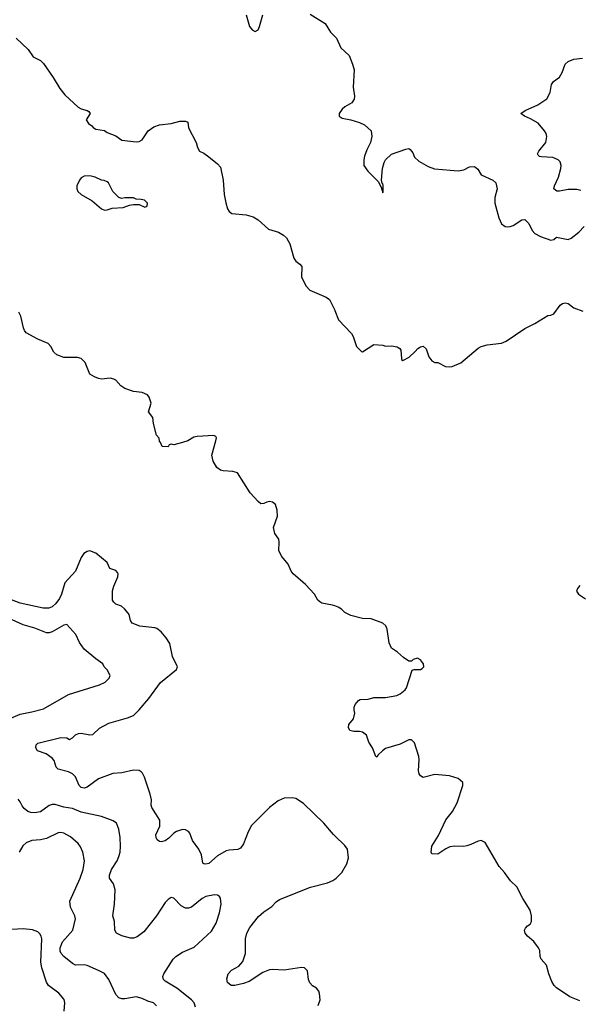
# Model space of a CAD drawing. Header units: inches. Extents: x 1934316 to 2140091, y 524953 to 667329.
# Tile 75 of 256: x 2017826 to 2021687, y 547299 to 554097. Entities that reach past the tile are written whole.
import ezdxf

# ---------------------------------------------------------------- set-up
doc = ezdxf.new("R2010")
doc.units = ezdxf.units.IN
doc.header["$MEASUREMENT"] = 0
for name, color, linetype in [('C0514', 7, 'Continuous'), ('C0515', 7, 'Continuous'), ('C0524', 7, 'Continuous'), ('C0525', 7, 'Continuous')]:
    doc.layers.add(name, color=color, linetype=linetype)

msp = doc.modelspace()

# ---------------------------------------------------------------- linework, layer by layer
at = {"layer": 'C0514', "color": 5}
for points, elevation in [([(2017765, 549275), (2017830, 549302.4), (2017910, 549317.3), (2017990, 549339.7), (2018162.2, 549437.8), (2018375.9, 549504.1), (2018415.9, 549524.1), (2018444, 549550), (2018449.2, 549570), (2018430, 549608.7), (2018409.5, 549629.5), (2018399, 549650), (2018350, 549683.7), (2018270.9, 549750.9), (2018237.8, 549797.8), (2018212, 549852), (2018150, 549922), (2018130, 549917.7), (2018050, 549871.6), (2018030, 549864.4), (2018010, 549864.4), (2017930, 549895), (2017850, 549918), (2017670.6, 550000)], 240), ([(2020000, 548462.3), (2019991, 548471), (2019924.7, 548550), (2019784.9, 548684.9), (2019730, 548719.6), (2019704.7, 548724.7), (2019650, 548722), (2019610, 548704.2), (2019550, 548656.9), (2019426.1, 548533.9), (2019401.3, 548490), (2019370, 548406.6), (2019350, 548377.6), (2019330, 548367.6), (2019270, 548364.2), (2019250, 548357.6), (2019190, 548323.6), (2019130, 548271.6), (2019110, 548266), (2019095.3, 548270), (2019090, 548274), (2019079.2, 548330), (2019062.7, 548370), (2019017.7, 548430), (2019000, 548480), (2018990, 548492.8), (2018970, 548504), (2018950, 548505.4), (2018907.8, 548492.2), (2018890, 548481.6), (2018854.5, 548445.5), (2018830, 548427.6), (2018801.2, 548421.2), (2018790, 548422.7), (2018774.8, 548434.8), (2018766.6, 548450), (2018765.2, 548470), (2018792.7, 548530), (2018793.2, 548570), (2018737.7, 548657.7), (2018733.4, 548673.4), (2018735.1, 548710), (2018726, 548750), (2018687.8, 548867.8), (2018673.9, 548893.9), (2018663.7, 548903.7), (2018650, 548912.4), (2018610, 548915.3), (2018530, 548896.5), (2018467.1, 548892.9), (2018370, 548855.3), (2018290, 548797.2), (2018270, 548791.1), (2018250, 548795.8), (2018235.8, 548810), (2018211.1, 548870), (2018190.7, 548890.7), (2018163.3, 548903.3), (2018090, 548923), (2018076.8, 548936.8), (2018063, 548983), (2018050, 548999.3), (2018007.8, 549027.8), (2017949.6, 549050), (2017938, 549070), (2017939.7, 549090), (2017950, 549101.3), (2018110, 549141.3), (2018150, 549139.1), (2018170, 549126.8), (2018190, 549138.8), (2018210, 549159.1), (2018231.3, 549168.7), (2018250, 549170.3), (2018310, 549159.3), (2018330, 549162), (2018375.6, 549204.4), (2018439.8, 549240.2), (2018570, 549277.2), (2018610, 549293.8), (2018650, 549331.3), (2018716.8, 549410), (2018798.1, 549521.9), (2018907.6, 549610), (2018914, 549630), (2018881, 549701), (2018860.5, 549790), (2018835.6, 549830), (2018800.7, 549870), (2018772.8, 549892.8), (2018758.2, 549898.2), (2018655.3, 549910), (2018601.2, 549930), (2018589.5, 549950), (2018582, 549990), (2018573.9, 550000)], 220), ([(2019039.3, 547279.3), (2019028.7, 547308.7), (2019010, 547329.8), (2018910.6, 547410.6), (2018830, 547459.7), (2018818.7, 547470), (2018814.3, 547490), (2018821.1, 547510), (2018884.7, 547610), (2018903, 547630), (2018950, 547658.5), (2019030, 547692.9), (2019150, 547804.6), (2019181.3, 547858.7), (2019205.2, 547930), (2019215, 547990), (2019211.8, 548031.8), (2019204.5, 548044.5), (2019190, 548053.7), (2019170, 548054.5), (2019110, 548044.4), (2019084.4, 548030), (2019010, 547969.7), (2018990, 547962), (2018970, 547962), (2018939.8, 547979.8), (2018890, 548032), (2018870, 548036.2), (2018850, 548023.6), (2018830, 548002.4), (2018770, 547909.6), (2018681.2, 547798.8), (2018635.9, 547764.1), (2018610, 547755.1), (2018590, 547755.1), (2018530, 547772), (2018493.2, 547790), (2018483, 547810), (2018480.7, 547870), (2018468.2, 547910), (2018479.1, 547990), (2018485.2, 548090), (2018471.7, 548131.7), (2018445.1, 548170), (2018444.1, 548190), (2018459.8, 548230), (2018497.7, 548290), (2018510, 548318.4), (2018519.4, 548350), (2018521.6, 548390), (2018518.4, 548450), (2018508.7, 548508.7), (2018493, 548550), (2018470, 548566.6), (2018390, 548595), (2018250, 548625), (2018190, 548650.7), (2018130, 548660.5), (2018070, 548677.7), (2018050, 548678.7), (2018030, 548671.5), (2017970, 548627.5), (2017930, 548620.2), (2017903, 548623), (2017882.4, 548630), (2017856.3, 548650), (2017841.6, 548670), (2017830, 548697.2), (2017814.7, 548714.7)], 240), ([(2018769.6, 547289.6), (2018749, 547310), (2018710, 547321), (2018670, 547339.8), (2018630.3, 547349.7), (2018550, 547336.9), (2018530, 547336.9), (2018510, 547343.5), (2018487.9, 547367.9), (2018441.3, 547470), (2018410.8, 547510.8), (2018370, 547533), (2018290, 547566), (2018270, 547571.5), (2018210, 547569.6), (2018190, 547580.5), (2018129.9, 547629.9), (2018112.4, 547650), (2018105.6, 547665.6), (2018104.4, 547690), (2018121.4, 547730), (2018191.3, 547810), (2018209.8, 547890), (2018205.8, 547910), (2018176.5, 547970), (2018170.8, 548010), (2018242.7, 548170), (2018263.9, 548230), (2018272.4, 548290), (2018261.1, 548350), (2018246, 548386), (2018229.8, 548409.8), (2018175.1, 548455.1), (2018130, 548480.4), (2018110, 548485.7), (2018090, 548484), (2018010, 548442.7), (2017970, 548434.5), (2017909.2, 548430.8), (2017870, 548414), (2017847.9, 548392.1), (2017822, 548350)], 260), ([(2019884.7, 547290), (2019899.7, 547330), (2019894.5, 547374.5), (2019889.4, 547390), (2019872.7, 547410), (2019845.9, 547425.9), (2019826.4, 547446.4), (2019818.3, 547470), (2019810.9, 547530.9), (2019790, 547551.2), (2019770, 547552.2), (2019650, 547535), (2019570, 547539.5), (2019550, 547536.5), (2019502.1, 547517.9), (2019410, 547456.8), (2019370, 547442.2), (2019310, 547428.5), (2019284, 547430), (2019259.5, 547450), (2019255.5, 547475.5), (2019264.5, 547510), (2019286.1, 547533.9), (2019338, 547562), (2019365.5, 547594.5), (2019384.4, 547650), (2019383.9, 547750), (2019392.2, 547790), (2019413.7, 547830), (2019473.8, 547906.2), (2019510, 547938), (2019566.4, 547973.6), (2019594.1, 548005.9), (2019617.4, 548022.6), (2019832.3, 548107.7), (2019950, 548137.2), (2019986.7, 548153.3), (2020000, 548163)], 220), ([(2018132.8, 547252.8), (2018138, 547310), (2018131.4, 547331.4), (2018096.3, 547376.3), (2018025.1, 547430), (2018011.5, 547451.5), (2017979.5, 547550), (2017971.2, 547590), (2017978.2, 547750), (2017974.5, 547770), (2017965.6, 547785.6), (2017950, 547798.7), (2017913.4, 547813.4), (2017850, 547821.1), (2017690, 547811.1)], 280)]:
    msp.add_lwpolyline(points, dxfattribs=dict(at, elevation=elevation))
at = {"layer": 'C0515', "color": 5}
for points, elevation in [([(2019387.7, 554130), (2019410.6, 554050.6), (2019430, 554026), (2019450, 554016), (2019470, 554026.8), (2019480.9, 554050), (2019503.6, 554130)], 220), ([(2019830, 554134.9), (2019933.4, 554070), (2019970.3, 554010.3), (2020000, 553981.7)], 220), ([(2017802, 553970), (2017884.7, 553890), (2017919.6, 553839.6), (2017970, 553816), (2017990, 553794.8), (2018057, 553697), (2018101.8, 553621.8), (2018138, 553578), (2018230, 553492.2), (2018250, 553480.4), (2018292, 553470), (2018302, 553462), (2018311.1, 553448.9), (2018284.7, 553404.7), (2018299.6, 553379.6), (2018323.6, 553363.6), (2018331.6, 553351.6), (2018350, 553342), (2018410, 553332), (2018430, 553318), (2018490, 553296), (2018530, 553266), (2018630, 553253), (2018650, 553255.5), (2018670, 553267.7), (2018711.8, 553330), (2018750, 553357.4), (2018790, 553370.2), (2018870, 553379.5), (2018930, 553395.3), (2018970, 553397.3), (2018984.7, 553390), (2018991, 553350), (2019044, 553250), (2019053.4, 553213.4), (2019066, 553190), (2019095.9, 553175.9), (2019130, 553151), (2019190, 553101), (2019210, 553078), (2019230.5, 552990), (2019237.1, 552890), (2019248.3, 552831.7), (2019260.3, 552790), (2019270, 552773), (2019290, 552759.6), (2019389.1, 552749.1), (2019436.9, 552736.9), (2019470, 552715.3), (2019543, 552650), (2019610.2, 552630.2), (2019646, 552610), (2019667, 552590), (2019689.4, 552549.4), (2019716.5, 552450), (2019730, 552428.8), (2019758, 552410), (2019772.2, 552392.2), (2019770, 552321), (2019798.9, 552258.9), (2019828.2, 552230), (2019941, 552181), (2019964.3, 552164.3), (2020000, 552091.1)], 180), ([(2020000, 550049.9), (2019984.7, 550055.3), (2019910, 550069.6), (2019896.6, 550076.6), (2019882, 550090), (2019858.7, 550130), (2019797.9, 550197.9), (2019713.6, 550270), (2019699.7, 550290), (2019678.8, 550338.8), (2019633.6, 550390), (2019614, 550430), (2019616.3, 550490), (2019612.6, 550510), (2019586.9, 550550), (2019577.4, 550590), (2019604.2, 550670), (2019603, 550710), (2019590, 550749.2), (2019570, 550766.6), (2019550, 550769.4), (2019530, 550766), (2019510, 550756), (2019490, 550755.1), (2019470, 550769.6), (2019414.7, 550830), (2019329.5, 550969.5), (2019297.1, 550977.1), (2019230, 550982), (2019210, 550987.1), (2019185.4, 551005.4), (2019159.8, 551050), (2019152.2, 551090), (2019179.5, 551190), (2019182.7, 551210), (2019178.9, 551218.9), (2019165.6, 551225.6), (2019050, 551219.7), (2019026.4, 551213.6), (2018986, 551190), (2018950, 551177), (2018890, 551162), (2018870, 551166), (2018858, 551162), (2018850, 551148), (2018809.4, 551149.4), (2018798, 551178), (2018790, 551186), (2018788, 551208), (2018768.9, 551228.9), (2018749.6, 551309.6), (2018745.2, 551350), (2018715.3, 551390), (2018732.7, 551450), (2018719.3, 551490), (2018707.3, 551507.3), (2018670, 551522.4), (2018610.3, 551529.7), (2018550, 551549.8), (2018523.1, 551570), (2018490, 551608.6), (2018476.1, 551616.1), (2018450, 551621), (2018390, 551615.6), (2018370, 551618.5), (2018342.7, 551630), (2018309.5, 551650), (2018276.9, 551730), (2018250, 551756.9), (2018225.3, 551765.3), (2018130, 551765.3), (2018082, 551782), (2018061, 551801), (2018040.8, 551840.8), (2018021.7, 551861.7), (2017950, 551891.5), (2017870, 551935.1), (2017858.4, 551950), (2017851.6, 551970), (2017834.5, 552050), (2017818.6, 552078.6)], 180), ([(2018573.9, 550000), (2018549.7, 550029.7), (2018528.5, 550048.5), (2018490, 550062.2), (2018474.6, 550074.6), (2018466.8, 550090), (2018466.6, 550153.4), (2018474.5, 550185.5), (2018502.9, 550250), (2018504.5, 550270), (2018500.7, 550280.7), (2018490, 550295.1), (2018447.2, 550307.2), (2018429.4, 550350), (2018350, 550414), (2018310, 550429.5), (2018290, 550424.5), (2018268, 550412), (2018250, 550382.7), (2018211.1, 550290), (2018136.2, 550210), (2018114.2, 550130), (2018099.3, 550100.7), (2018074.7, 550065.3), (2018050, 550043.5), (2018025.9, 550034.1), (2017986.9, 550033.1), (2017830, 550068.7), (2017728.1, 550108.1)], 220)]:
    msp.add_lwpolyline(points, dxfattribs=dict(at, elevation=elevation))
at = {"layer": 'C0515', "color": 5, "elevation": 180}
msp.add_lwpolyline([(2018310, 553019), (2018270, 553016), (2018250, 553005.2), (2018237.3, 552990), (2018220.7, 552950), (2018220.7, 552930), (2018227.3, 552910), (2018250, 552890.8), (2018325.5, 552845.5), (2018390, 552791), (2018410, 552781), (2018430, 552784.7), (2018464.7, 552795.3), (2018540.4, 552799.6), (2018583.1, 552816.9), (2018610, 552822), (2018650, 552822), (2018690, 552802), (2018706, 552810), (2018708, 552830), (2018686, 552850), (2018663.6, 552856.4), (2018630, 552858), (2018610, 552868), (2018550, 552868), (2018530, 552862), (2018510, 552868.7), (2018468.7, 552910), (2018438, 552970), (2018430, 552978), (2018407.3, 552987.3), (2018390, 552988), (2018346, 553010)], close=True, dxfattribs=at)
at = {"layer": 'C0524', "color": 5}
for points, elevation in [([(2021690, 547322.4), (2021622, 547350), (2021530, 547413.2), (2021513.2, 547430), (2021497.5, 547457.5), (2021477.2, 547510), (2021459.3, 547570), (2021424.5, 547610), (2021417, 547630), (2021414.5, 547670), (2021404.5, 547690), (2021373.1, 547733.1), (2021329, 547770), (2021314, 547790), (2021308.7, 547810), (2021314.6, 547825.4), (2021330, 547842), (2021348.7, 547851.3), (2021358, 547870), (2021358, 547910), (2021348.7, 547950), (2021297.2, 548030), (2021256, 548110), (2021211.3, 548151.3), (2021170, 548209.3), (2021132.7, 548250), (2021036.5, 548416.5), (2021010, 548429), (2020990, 548425.2), (2020938.7, 548401.3), (2020910, 548393.3), (2020890, 548389.6), (2020828.5, 548391.5), (2020793.7, 548386.3), (2020766.4, 548373.6), (2020710, 548335.3), (2020670, 548338), (2020664, 548350), (2020669.6, 548390), (2020715.5, 548464.5), (2020766.4, 548573.6), (2020810.8, 548629.2), (2020844.7, 548690), (2020883.6, 548810), (2020882, 548830), (2020850, 548856.9), (2020790, 548876.9), (2020690, 548885.1), (2020610, 548865.2), (2020590, 548875.3), (2020581.2, 548890), (2020577, 548910), (2020582, 548990), (2020579.1, 549010), (2020550, 549104), (2020530, 549126), (2020510, 549124.5), (2020450, 549095.1), (2020350, 549064.2), (2020327.7, 549050), (2020299.1, 549020.9), (2020290, 549005.2), (2020282, 549010), (2020259.6, 549070), (2020234, 549110), (2020217.6, 549157.6), (2020190, 549178.7), (2020170, 549183), (2020130, 549182), (2020104, 549190), (2020093.2, 549210), (2020097.2, 549230), (2020129.3, 549270), (2020137.2, 549310), (2020132.3, 549330), (2020134, 549350), (2020139.6, 549370), (2020162.8, 549397.2), (2020175.6, 549404.4), (2020230, 549406), (2020270, 549417.1), (2020350, 549417.4), (2020428.2, 549431.8), (2020450, 549441.6), (2020486, 549470), (2020494.9, 549485.1), (2020534, 549606), (2020548.4, 549611.6), (2020590, 549610.8), (2020603.2, 549616.8), (2020615.1, 549630), (2020611.8, 549650), (2020590, 549678), (2020570, 549689.2), (2020540.7, 549679.3), (2020530, 549668), (2020510, 549668), (2020472.9, 549692.9), (2020433.2, 549730), (2020390, 549758), (2020373.7, 549793.7), (2020361.8, 549890), (2020352, 549912), (2020330.7, 549930.7), (2020250, 549960.5), (2020190, 549963), (2020110, 549983), (2020077.9, 550000)], 180), ([(2020000, 548163), (2020009.7, 548170), (2020047.8, 548210), (2020083.6, 548270), (2020093.3, 548310), (2020087, 548370), (2020070, 548395.1), (2020000, 548462.3)], 220)]:
    msp.add_lwpolyline(points, dxfattribs=dict(at, elevation=elevation))
at = {"layer": 'C0525', "color": 5}
for points, elevation in [([(2020000, 553981.7), (2020012.2, 553970), (2020041.7, 553901.7), (2020099.1, 553850), (2020123, 553790), (2020132.7, 553750), (2020125.7, 553630), (2020134.9, 553570), (2020132.8, 553547.2), (2020117.4, 553522.6), (2020070, 553496.2), (2020050, 553479.3), (2020030.8, 553450), (2020031, 553431), (2020050, 553416), (2020110, 553405.5), (2020170, 553388), (2020204, 553370), (2020250.5, 553330), (2020256.3, 553290), (2020246.8, 553250), (2020221.1, 553198.9), (2020205.2, 553154.8), (2020199.1, 553130), (2020199.1, 553090), (2020227.7, 553050), (2020299.8, 552979.8), (2020319.6, 552939.6), (2020330, 552902), (2020334, 552910), (2020334, 552950), (2020330, 552966), (2020326, 552966), (2020322, 552990), (2020329.4, 553070), (2020339.5, 553110), (2020349.5, 553130), (2020391.3, 553168.7), (2020490, 553202.8), (2020510, 553206.8), (2020520.7, 553200.7), (2020537.7, 553177.7), (2020550, 553147.3), (2020579.3, 553119.3), (2020643.4, 553083.4), (2020686.6, 553066.6), (2020850, 553053.4), (2020890, 553061.1), (2020930, 553080.4), (2020964, 553084), (2020985.5, 553065.5), (2021010, 553024.9), (2021090, 552988.2), (2021110.3, 552970), (2021119.6, 552930), (2021103.6, 552870), (2021104.4, 552830), (2021131.5, 552730), (2021150, 552688.2), (2021176, 552670), (2021190, 552666), (2021210, 552668.9), (2021230, 552675.6), (2021290, 552715.3), (2021310, 552718.4), (2021338.7, 552690), (2021362.2, 552642.2), (2021380.9, 552620.9), (2021419.5, 552599.5), (2021490, 552574.4), (2021510, 552578.8), (2021530, 552594.4), (2021610, 552580.3), (2021631.5, 552588.5), (2021682.4, 552630), (2021720.7, 552670)], 220), ([(2021697.5, 552917.5), (2021670, 552923.7), (2021610, 552925.1), (2021550, 552912), (2021532.3, 552912.3), (2021510, 552929), (2021515.1, 552950), (2021542.7, 553010), (2021559.3, 553070), (2021561.2, 553090), (2021555.1, 553115.1), (2021542, 553130), (2021504.5, 553144.5), (2021426, 553150), (2021412.7, 553152.7), (2021402, 553162), (2021397.2, 553170), (2021406.6, 553190), (2021455.6, 553250), (2021463.6, 553290), (2021458.4, 553310), (2021447.3, 553330), (2021403.1, 553383.1), (2021350, 553413.3), (2021309, 553430), (2021284, 553450), (2021314, 553470), (2021401.2, 553510), (2021462, 553550), (2021485.6, 553594.4), (2021496, 553650), (2021509.2, 553670), (2021550, 553700.7), (2021568.3, 553731.7), (2021589.6, 553790), (2021610, 553808.4), (2021650, 553823.7), (2021708.3, 553831.7)], 220), ([(2020000, 552091.1), (2020000.5, 552090), (2020025.3, 552025.3), (2020114, 551930), (2020126.5, 551910), (2020150, 551840.7), (2020184.9, 551804.9), (2020190, 551802.8), (2020270, 551854), (2020330.7, 551850.7), (2020350, 551842), (2020390, 551844.7), (2020430, 551837.3), (2020447.7, 551827.7), (2020454.6, 551814.6), (2020458.8, 551758.8), (2020461, 551750), (2020470, 551744), (2020512.9, 551767.1), (2020555.1, 551804.9), (2020572.1, 551827.9), (2020590, 551838.8), (2020610, 551842.8), (2020630, 551824.7), (2020648.9, 551768.9), (2020670, 551741), (2020690, 551731), (2020710, 551731), (2020763.4, 551703.4), (2020790, 551699.1), (2020810, 551702), (2020870, 551728.4), (2020989.6, 551830), (2021010, 551841.3), (2021050, 551853.2), (2021150, 551863.8), (2021182.7, 551877.3), (2021310, 551963.8), (2021380.5, 551999.5), (2021470, 552054.8), (2021490, 552056), (2021510, 552066.8), (2021554.5, 552125.5), (2021570, 552137.1), (2021590, 552141.6), (2021610, 552137.1), (2021650, 552108.4), (2021710, 552083.8)], 180), ([(2021690.3, 550189.7), (2021673.4, 550170), (2021668.5, 550151.5), (2021682, 550130), (2021730, 550097.6)], 180), ([(2020077.9, 550000), (2020070, 550004.2), (2020046.6, 550026.6), (2020022, 550042), (2020000, 550049.9)], 180)]:
    msp.add_lwpolyline(points, dxfattribs=dict(at, elevation=elevation))

doc.saveas('drawing.dxf')
